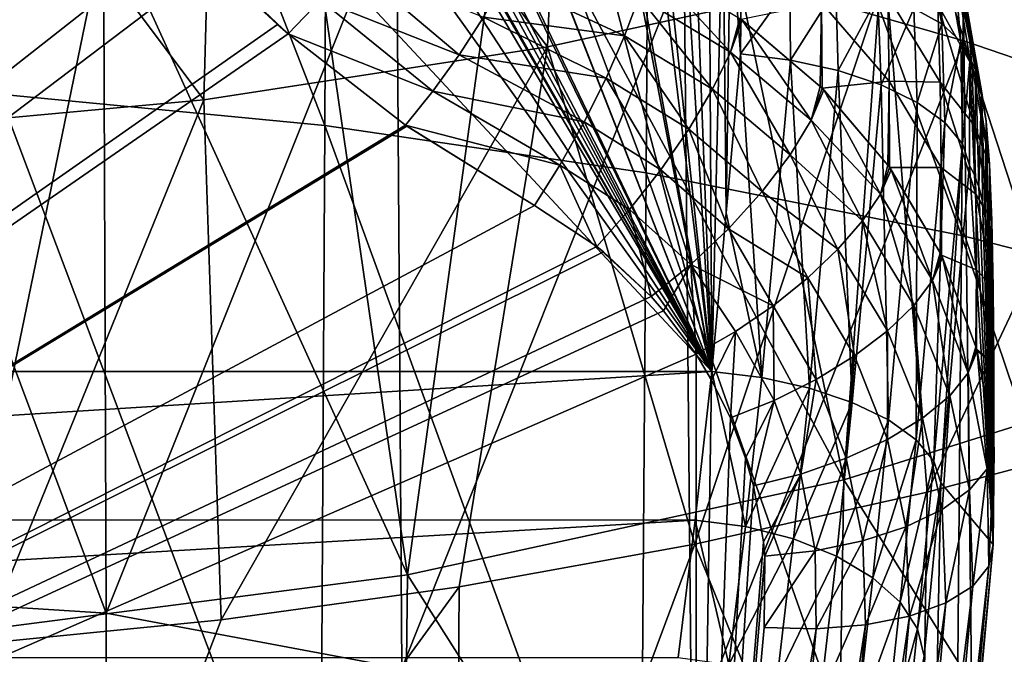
# Model space of a CAD drawing. Header units: metres. Extents: x -81 to 81, y -160 to 24.
# Tile 137 of 256: x 2.23 to 6.52, y -34.96 to -32.2. Entities that reach past the tile are written whole.
import ezdxf

# ---------------------------------------------------------------- set-up
doc = ezdxf.new("R2010")
doc.units = ezdxf.units.M
doc.layers.add('solid_501850_SW0001', color=7, linetype='CONTINUOUS')

msp = doc.modelspace()

# ---------------------------------------------------------------- linework, layer by layer
at = {"layer": 'solid_501850_SW0001'}
for points in [[(2.137861, -28.474264, 30.075371), (1.858629, -28.53656, 30.10442), (5.244819, -33.726467, 32.524509)], [(2.454134, -28.870983, 30.260365), (2.137861, -28.474264, 30.075371), (5.244819, -33.726467, 32.524509)], [(1.858629, -28.53656, 30.10442), (1.566885, -28.589973, 30.129326), (5.244819, -33.726467, 32.524509)], [(1.566885, -28.589973, 30.129326), (0.558042, -28.699654, 30.180471), (5.244819, -33.726467, 32.524509)], [(0.558042, -28.699654, 30.180471), (0.05, -33.726616, 32.524582), (5.244819, -33.726467, 32.524509)], [(2.51394, -28.942329, 30.293633), (2.454134, -28.870983, 30.260365), (5.244819, -33.726467, 32.524509)], [(2.755067, -29.216679, 30.421564), (2.51394, -28.942329, 30.293633), (5.244819, -33.726467, 32.524509)], [(2.154476, -29.035421, 139.796188), (2.144228, -32.519749, 142.718658), (3.561255, -32.656994, 142.577469)], [(3.577748, -29.180376, 139.655487), (2.154476, -29.035421, 139.796188), (3.561255, -32.656994, 142.577469)], [(6.291251, -29.01376, 133.289078), (6.341014, -32.287891, 136.221893), (5.125202, -31.938107, 136.505127)], [(7.512229, -32.688515, 135.86412), (6.341014, -32.287891, 136.221893), (6.291251, -29.01376, 133.289078)], [(7.44976, -29.426714, 132.93808), (7.512229, -32.688515, 135.86412), (6.291251, -29.01376, 133.289078)], [(3.577748, -29.180376, 139.655487), (3.561255, -32.656994, 142.577469), (4.959597, -32.862186, 142.36792)], [(4.981454, -29.396929, 139.446442), (3.577748, -29.180376, 139.655487), (4.959597, -32.862186, 142.36792)], [(2.923975, -29.39637, 30.505356), (2.755067, -29.216679, 30.421564), (5.244819, -33.726467, 32.524509)], [(3.044709, -29.518095, 30.562117), (2.923975, -29.39637, 30.505356), (5.244819, -33.726467, 32.524509)], [(4.981454, -29.396929, 139.446442), (4.959597, -32.862186, 142.36792), (6.331801, -33.134811, 142.091614)], [(6.357794, -29.684414, 139.170502), (4.981454, -29.396929, 139.446442), (6.331801, -33.134811, 142.091614)], [(3.326314, -29.782177, 30.685261), (3.044709, -29.518095, 30.562117), (5.244819, -33.726467, 32.524509)], [(6.357794, -29.684414, 139.170502), (6.331801, -33.134811, 142.091614), (7.670777, -33.473488, 141.750778)], [(7.699361, -30.041225, 138.829834), (6.357794, -29.684414, 139.170502), (7.670777, -33.473488, 141.750778)], [(3.374618, -29.824642, 30.705061), (3.326314, -29.782177, 30.685261), (5.244819, -33.726467, 32.524509)], [(3.870876, -30.217627, 30.888313), (3.374618, -29.824642, 30.705061), (5.244819, -33.726467, 32.524509)], [(4.53073, -32.31488, 103.171745), (3.092462, -30.409691, 99.25087), (4.615873, -30.15839, 99.397766)], [(6.001858, -31.993727, 103.38887), (4.53073, -32.31488, 103.171745), (4.615873, -30.15839, 99.397766)], [(3.875113, -30.22065, 30.889723), (3.870876, -30.217627, 30.888313), (5.244819, -33.726467, 32.524509)], [(4.416606, -30.564566, 31.050095), (3.875113, -30.22065, 30.889723), (5.244819, -33.726467, 32.524509)], [(3.034472, -32.545551, 103.015816), (1.550805, -30.561384, 99.162209), (3.092462, -30.409691, 99.25087)], [(4.53073, -32.31488, 103.171745), (3.034472, -32.545551, 103.015816), (3.092462, -30.409691, 99.25087)], [(3.034472, -32.545551, 103.015816), (1.52144, -32.6847, 102.921776), (1.550805, -30.561384, 99.162209)], [(4.677899, -30.740042, 31.13192), (4.416606, -30.564566, 31.050095), (5.244819, -33.726467, 32.524509)], [(4.704321, -30.761471, 31.141912), (4.677899, -30.740042, 31.13192), (5.244819, -33.726467, 32.524509)], [(4.904491, -30.95285, 31.231153), (4.704321, -30.761471, 31.141912), (5.244819, -33.726467, 32.524509)], [(7.635493, -33.629345, 114.047676), (6.8696, -30.801308, 109.481796), (6.047752, -31.057594, 109.263672)], [(2.140251, -30.886223, 24.910831), (2.464154, -31.291946, 25.100023), (-5.075514, -38.119923, 28.283962)], [(4.953996, -31.009945, 31.257776), (4.904491, -30.95285, 31.231153), (5.244819, -33.726467, 32.524509)], [(5.090715, -31.196793, 31.344906), (4.953996, -31.009945, 31.257776), (5.244819, -33.726467, 32.524509)], [(5.818669, -34.197609, 113.565865), (6.047752, -31.057594, 109.263672), (5.207901, -31.281267, 109.072899)], [(5.818669, -34.197609, 113.565865), (7.635493, -33.629345, 114.047676), (6.047752, -31.057594, 109.263672)], [(5.153126, -31.301977, 31.393953), (5.090715, -31.196793, 31.344906), (5.244819, -33.726467, 32.524509)], [(2.464154, -31.291946, 25.100023), (2.522697, -31.361607, 25.132507), (-5.075514, -38.119923, 28.283962)], [(2.610794, -34.777508, 139.67038), (1.309017, -34.694839, 139.796936), (1.302043, -31.27877, 136.927979)], [(2.596454, -31.359987, 136.797592), (2.610794, -34.777508, 139.67038), (1.302043, -31.27877, 136.927979)], [(5.818669, -34.197609, 113.565865), (5.207901, -31.281267, 109.072899), (4.353314, -31.471203, 108.910461)], [(5.232246, -31.464752, 31.469856), (5.153126, -31.301977, 31.393953), (5.244819, -33.726467, 32.524509)], [(2.522697, -31.361607, 25.132507), (2.772061, -31.64414, 25.264254), (-5.075514, -38.119923, 28.283962)], [(3.873901, -31.621096, 136.691772), (2.610794, -34.777508, 139.67038), (2.596454, -31.359987, 136.797592)], [(3.921664, -34.610294, 113.214546), (4.353314, -31.471203, 108.910461), (3.487683, -31.62649, 108.777168)], [(3.921664, -34.610294, 113.214546), (5.818669, -34.197609, 113.565865), (4.353314, -31.471203, 108.910461)], [(5.293255, -31.629639, 31.546745), (5.232246, -31.464752, 31.469856), (5.244819, -33.726467, 32.524509)], [(7.439755, -31.583912, 103.666039), (6.182468, -34.250954, 107.087646), (6.001858, -31.993727, 103.38887)], [(7.439755, -31.583912, 103.666039), (7.175259, -33.985489, 107.295036), (6.182468, -34.250954, 107.087646)], [(2.772061, -31.64414, 25.264254), (2.941642, -31.823471, 25.347878), (-5.075514, -38.119923, 28.283962)], [(3.873901, -31.621096, 136.691772), (3.896041, -35.018745, 139.546051), (2.610794, -34.777508, 139.67038)], [(3.921664, -34.610294, 113.214546), (3.487683, -31.62649, 108.777168), (2.615215, -31.74675, 108.673386)], [(5.125202, -31.938107, 136.505127), (3.896041, -35.018745, 139.546051), (3.873901, -31.621096, 136.691772)], [(5.307453, -33.035995, 32.202541), (5.293255, -31.629639, 31.546745), (5.244819, -33.726467, 32.524509)], [(5.307453, -33.035995, 32.202541), (5.326979, -31.750973, 31.603323), (5.293255, -31.629639, 31.546745)], [(1.971137, -34.862595, 112.999283), (2.615215, -31.74675, 108.673386), (1.740267, -31.831953, 108.599213)], [(1.971137, -34.862595, 112.999283), (3.921664, -34.610294, 113.214546), (2.615215, -31.74675, 108.673386)], [(5.307453, -33.035995, 32.202541), (5.370087, -32.345516, 31.880564), (5.326979, -31.750973, 31.603323)], [(5.370087, -32.345516, 31.880564), (5.372964, -32.047623, 31.741653), (5.326979, -31.750973, 31.603323)], [(2.941642, -31.823471, 25.347878), (3.068246, -31.950157, 25.406952), (-5.075514, -38.119923, 28.283962)], [(2.941642, -31.823471, 25.347878), (3.402601, -32.257851, 25.550432), (3.068246, -31.950157, 25.406952)], [(3.542609, -32.1105, 25.505625), (3.402601, -32.257851, 25.550432), (2.941642, -31.823471, 25.347878)], [(6.123603, -32.147724, 31.412004), (6.245568, -32.213997, 31.251173), (6.164659, -31.790956, 31.086752)], [(6.245568, -32.213997, 31.251173), (6.249851, -31.852812, 30.910139), (6.164659, -31.790956, 31.086752)], [(6.375607, -32.396122, 28.777138), (6.228118, -32.130791, 28.300991), (6.211463, -31.853386, 28.847607)], [(6.359169, -32.193844, 29.245132), (6.375607, -32.396122, 28.777138), (6.211463, -31.853386, 28.847607)], [(6.245568, -32.213997, 31.251173), (6.32815, -32.291836, 31.071575), (6.249851, -31.852812, 30.910139)], [(6.32815, -32.291836, 31.071575), (6.295992, -31.928114, 30.724594), (6.249851, -31.852812, 30.910139)], [(6.393314, -32.418102, 30.3748), (6.313583, -31.955313, 30.220549), (6.287057, -31.892492, 30.712021)], [(6.393314, -32.418102, 30.3748), (6.287057, -31.892492, 30.712021), (6.289894, -31.903587, 30.715939)], [(6.295992, -31.928114, 30.724594), (6.393314, -32.418102, 30.3748), (6.289894, -31.903587, 30.715939)], [(3.068246, -31.950157, 25.406952), (3.356216, -32.217525, 25.531628), (-5.075514, -38.119923, 28.283962)], [(3.068246, -31.950157, 25.406952), (3.402601, -32.257851, 25.550432), (3.356216, -32.217525, 25.531628)], [(5.125202, -31.938107, 136.505127), (5.156051, -35.316818, 139.343292), (3.896041, -35.018745, 139.546051)], [(5.326835, -32.338226, 26.193188), (4.928476, -32.09687, 26.058605), (4.970046, -31.949852, 26.210676)], [(5.326835, -32.338226, 26.193188), (4.970046, -31.949852, 26.210676), (5.366817, -32.190762, 26.350838)], [(6.341014, -32.287891, 136.221893), (5.156051, -35.316818, 139.343292), (5.125202, -31.938107, 136.505127)], [(6.295992, -31.928114, 30.724594), (6.366075, -32.358482, 30.87471), (6.393314, -32.418102, 30.3748)], [(6.32815, -32.291836, 31.071575), (6.366075, -32.358482, 30.87471), (6.295992, -31.928114, 30.724594)], [(4.145806, -32.348682, 25.676836), (3.542609, -32.1105, 25.505625), (3.678584, -31.954336, 25.502989)], [(4.145806, -32.348682, 25.676836), (3.678584, -31.954336, 25.502989), (4.251685, -32.185745, 25.70286)], [(6.001858, -31.993727, 103.38887), (5.170992, -34.477215, 106.910881), (4.53073, -32.31488, 103.171745)], [(6.001858, -31.993727, 103.38887), (6.182468, -34.250954, 107.087646), (5.170992, -34.477215, 106.910881)], [(6.417656, -32.505764, 29.893663), (6.338058, -32.050205, 29.730034), (6.313583, -31.955313, 30.220549)], [(6.393314, -32.418102, 30.3748), (6.417656, -32.505764, 29.893663), (6.313583, -31.955313, 30.220549)], [(4.251685, -32.185745, 25.70286), (4.344482, -32.024605, 25.76498), (4.86577, -32.266453, 25.941227)], [(4.344482, -32.024605, 25.76498), (4.928476, -32.09687, 26.058605), (4.86577, -32.266453, 25.941227)], [(5.583781, -32.044834, 31.715454), (5.372964, -32.047623, 31.741653), (5.370087, -32.345516, 31.880564)], [(5.583781, -32.044834, 31.715454), (5.370087, -32.345516, 31.880564), (5.587719, -32.371933, 31.866253)], [(5.583781, -32.044834, 31.715454), (5.587719, -32.371933, 31.866253), (5.785069, -32.061192, 31.649504)], [(5.785069, -32.061192, 31.649504), (5.587719, -32.371933, 31.866253), (5.794847, -32.417469, 31.808889)], [(5.785069, -32.061192, 31.649504), (5.794847, -32.417469, 31.808889), (5.967759, -32.096012, 31.546808)], [(6.438004, -32.637867, 29.432652), (6.359169, -32.193844, 29.245132), (6.338058, -32.050205, 29.730034)], [(6.417656, -32.505764, 29.893663), (6.438004, -32.637867, 29.432652), (6.338058, -32.050205, 29.730034)], [(4.030917, -32.507156, 25.68791), (3.402601, -32.257851, 25.550432), (3.542609, -32.1105, 25.505625)], [(4.030917, -32.507156, 25.68791), (3.542609, -32.1105, 25.505625), (4.145806, -32.348682, 25.676836)], [(5.248348, -32.498749, 26.064775), (4.86577, -32.266453, 25.941227), (4.928476, -32.09687, 26.058605)], [(5.248348, -32.498749, 26.064775), (4.928476, -32.09687, 26.058605), (5.326835, -32.338226, 26.193188)], [(5.722572, -32.123371, 26.930592), (5.717031, -32.486195, 26.524008), (5.372079, -32.194546, 26.353046)], [(5.722572, -32.123371, 26.930592), (5.724526, -32.493645, 26.528397), (5.717031, -32.486195, 26.524008)], [(6.011046, -32.09314, 27.584841), (6.016006, -32.464184, 27.133627), (5.722572, -32.123371, 26.930592)], [(6.016006, -32.464184, 27.133627), (5.724526, -32.493645, 26.528397), (5.722572, -32.123371, 26.930592)], [(5.967759, -32.096012, 31.546808), (5.794847, -32.417469, 31.808889), (5.981474, -32.479935, 31.711241)], [(5.967759, -32.096012, 31.546808), (5.981474, -32.479935, 31.711241), (6.123603, -32.147724, 31.412004)], [(6.2379, -32.468334, 27.805334), (6.016006, -32.464184, 27.133627), (6.011046, -32.09314, 27.584841)], [(6.228118, -32.130791, 28.300991), (6.2379, -32.468334, 27.805334), (6.011046, -32.09314, 27.584841)], [(6.123603, -32.147724, 31.412004), (5.981474, -32.479935, 31.711241), (6.138591, -32.556309, 31.57802)], [(6.123603, -32.147724, 31.412004), (6.138591, -32.556309, 31.57802), (6.245568, -32.213997, 31.251173)], [(6.386724, -32.654377, 28.339201), (6.2379, -32.468334, 27.805334), (6.228118, -32.130791, 28.300991)], [(6.375607, -32.396122, 28.777138), (6.386724, -32.654377, 28.339201), (6.228118, -32.130791, 28.300991)], [(4.145806, -32.348682, 25.676836), (4.251685, -32.185745, 25.70286), (4.784831, -32.450714, 25.863991)], [(4.251685, -32.185745, 25.70286), (4.86577, -32.266453, 25.941227), (4.784831, -32.450714, 25.863991)], [(5.326835, -32.338226, 26.193188), (5.366817, -32.190762, 26.350838), (5.372079, -32.194546, 26.353046)], [(5.326835, -32.338226, 26.193188), (5.372079, -32.194546, 26.353046), (5.377071, -32.198151, 26.355152)], [(5.326835, -32.338226, 26.193188), (5.377071, -32.198151, 26.355152), (5.676795, -32.633904, 26.359125)], [(5.717031, -32.486195, 26.524008), (5.377071, -32.198151, 26.355152), (5.372079, -32.194546, 26.353046)], [(5.676795, -32.633904, 26.359125), (5.377071, -32.198151, 26.355152), (5.717031, -32.486195, 26.524008)], [(6.453455, -32.825367, 28.995377), (6.375607, -32.396122, 28.777138), (6.359169, -32.193844, 29.245132)], [(6.438004, -32.637867, 29.432652), (6.453455, -32.825367, 28.995377), (6.359169, -32.193844, 29.245132)], [(3.356216, -32.217525, 25.531628), (3.402601, -32.257851, 25.550432), (-5.075514, -38.119923, 28.283962)], [(6.245568, -32.213997, 31.251173), (6.138591, -32.556309, 31.57802), (6.258615, -32.642906, 31.415659)], [(6.245568, -32.213997, 31.251173), (6.258615, -32.642906, 31.415659), (6.32815, -32.291836, 31.071575)], [(3.402601, -32.257851, 25.550432), (3.911698, -32.655457, 25.735838), (-5.075514, -38.119923, 28.283962)], [(4.030917, -32.507156, 25.68791), (3.911698, -32.655457, 25.735838), (3.402601, -32.257851, 25.550432)], [(5.145483, -32.671936, 25.976227), (4.784831, -32.450714, 25.863991), (4.86577, -32.266453, 25.941227)], [(5.145483, -32.671936, 25.976227), (4.86577, -32.266453, 25.941227), (5.248348, -32.498749, 26.064775)], [(6.341014, -32.287891, 136.221893), (6.381812, -35.652653, 139.050751), (5.156051, -35.316818, 139.343292)], [(6.32815, -32.291836, 31.071575), (6.258615, -32.642906, 31.415659), (6.335753, -32.73555, 31.231991)], [(6.32815, -32.291836, 31.071575), (6.366373, -32.362053, 30.875942), (6.366075, -32.358482, 30.87471)], [(6.32815, -32.291836, 31.071575), (6.367621, -32.377666, 30.88133), (6.366373, -32.362053, 30.875942)], [(6.32815, -32.291836, 31.071575), (6.335753, -32.73555, 31.231991), (6.367621, -32.377666, 30.88133)], [(7.564271, -36.040852, 138.686447), (6.381812, -35.652653, 139.050751), (6.341014, -32.287891, 136.221893)], [(7.512229, -32.688515, 135.86412), (7.564271, -36.040852, 138.686447), (6.341014, -32.287891, 136.221893)], [(4.53073, -32.31488, 103.171745), (3.110636, -34.807278, 106.652962), (3.034472, -32.545551, 103.015816)], [(4.53073, -32.31488, 103.171745), (4.145425, -34.662888, 106.7658), (3.110636, -34.807278, 106.652962)], [(4.53073, -32.31488, 103.171745), (5.170992, -34.477215, 106.910881), (4.145425, -34.662888, 106.7658)], [(5.248348, -32.498749, 26.064775), (5.326835, -32.338226, 26.193188), (5.585716, -32.783833, 26.217176)], [(5.326835, -32.338226, 26.193188), (5.676795, -32.633904, 26.359125), (5.585716, -32.783833, 26.217176)], [(4.030917, -32.507156, 25.68791), (4.145806, -32.348682, 25.676836), (4.68942, -32.641087, 25.830488)], [(4.145806, -32.348682, 25.676836), (4.784831, -32.450714, 25.863991), (4.68942, -32.641087, 25.830488)], [(5.462439, -33.753017, 32.510262), (5.370087, -32.345516, 31.880564), (5.307453, -33.035995, 32.202541)], [(5.587719, -32.371933, 31.866253), (5.370087, -32.345516, 31.880564), (5.462439, -33.753017, 32.510262)], [(5.587719, -32.371933, 31.866253), (5.462439, -33.753017, 32.510262), (5.669566, -33.798553, 32.4529)], [(5.794847, -32.417469, 31.808889), (5.587719, -32.371933, 31.866253), (5.669566, -33.798553, 32.4529)], [(6.335753, -32.73555, 31.231991), (6.366282, -32.829765, 31.035885), (6.367621, -32.377666, 30.88133)], [(6.366075, -32.358482, 30.87471), (6.388281, -32.872353, 30.637693), (6.393314, -32.418102, 30.3748)], [(6.366373, -32.362053, 30.875942), (6.388281, -32.872353, 30.637693), (6.366075, -32.358482, 30.87471)], [(6.367621, -32.377666, 30.88133), (6.366282, -32.829765, 31.035885), (6.388281, -32.872353, 30.637693)], [(6.367621, -32.377666, 30.88133), (6.388281, -32.872353, 30.637693), (6.366373, -32.362053, 30.875942)], [(5.794847, -32.417469, 31.808889), (5.669566, -33.798553, 32.4529), (5.856192, -33.861015, 32.355251)], [(5.981474, -32.479935, 31.711241), (5.794847, -32.417469, 31.808889), (5.856192, -33.861015, 32.355251)], [(6.453455, -32.825367, 28.995377), (6.386724, -32.654377, 28.339201), (6.375607, -32.396122, 28.777138)], [(6.393314, -32.418102, 30.3748), (6.388281, -32.872353, 30.637693), (6.407061, -32.923031, 30.283445)], [(6.393314, -32.418102, 30.3748), (6.407061, -32.923031, 30.283445), (6.417656, -32.505764, 29.893663)], [(5.023218, -32.849411, 25.931833), (4.68942, -32.641087, 25.830488), (4.784831, -32.450714, 25.863991)], [(5.023218, -32.849411, 25.931833), (4.784831, -32.450714, 25.863991), (5.145483, -32.671936, 25.976227)], [(6.016006, -32.464184, 27.133627), (6.010552, -32.828842, 26.726683), (5.724526, -32.493645, 26.528397)], [(6.016006, -32.464184, 27.133627), (6.017631, -32.838703, 26.732546), (6.010552, -32.828842, 26.726683)], [(6.242325, -32.838779, 27.363361), (6.017631, -32.838703, 26.732546), (6.016006, -32.464184, 27.133627)], [(6.2379, -32.468334, 27.805334), (6.242325, -32.838779, 27.363361), (6.016006, -32.464184, 27.133627)], [(4.030917, -32.507156, 25.68791), (4.583971, -32.828728, 25.842272), (3.911698, -32.655457, 25.735838)], [(4.030917, -32.507156, 25.68791), (4.68942, -32.641087, 25.830488), (4.583971, -32.828728, 25.842272)], [(5.145483, -32.671936, 25.976227), (5.248348, -32.498749, 26.064775), (5.46388, -32.943691, 26.114582)], [(5.248348, -32.498749, 26.064775), (5.585716, -32.783833, 26.217176), (5.46388, -32.943691, 26.114582)], [(5.676795, -32.633904, 26.359125), (5.717031, -32.486195, 26.524008), (5.724526, -32.493645, 26.528397)], [(5.676795, -32.633904, 26.359125), (5.724526, -32.493645, 26.528397), (5.732379, -32.501514, 26.53303)], [(5.676795, -32.633904, 26.359125), (5.732379, -32.501514, 26.53303), (5.978768, -32.955002, 26.576578)], [(6.010552, -32.828842, 26.726683), (5.732379, -32.501514, 26.53303), (5.724526, -32.493645, 26.528397)], [(5.978768, -32.955002, 26.576578), (5.732379, -32.501514, 26.53303), (6.010552, -32.828842, 26.726683)], [(5.981474, -32.479935, 31.711241), (5.856192, -33.861015, 32.355251), (6.013309, -33.937389, 32.222031)], [(6.138591, -32.556309, 31.57802), (5.981474, -32.479935, 31.711241), (6.013309, -33.937389, 32.222031)], [(6.393006, -32.955536, 27.936489), (6.242325, -32.838779, 27.363361), (6.2379, -32.468334, 27.805334)], [(6.386724, -32.654377, 28.339201), (6.393006, -32.955536, 27.936489), (6.2379, -32.468334, 27.805334)], [(6.417656, -32.505764, 29.893663), (6.407061, -32.923031, 30.283445), (6.42251, -32.985474, 29.971268)], [(6.417656, -32.505764, 29.893663), (6.42251, -32.985474, 29.971268), (6.434664, -33.059448, 29.700832)], [(6.417656, -32.505764, 29.893663), (6.434664, -33.059448, 29.700832), (6.438004, -32.637867, 29.432652)], [(3.034472, -32.545551, 103.015816), (2.071549, -34.91011, 106.572594), (1.52144, -32.6847, 102.921776)], [(3.034472, -32.545551, 103.015816), (3.110636, -34.807278, 106.652962), (2.071549, -34.91011, 106.572594)], [(2.144228, -32.519749, 142.718658), (2.132143, -36.093933, 145.530609), (3.5417, -36.223492, 145.389252)], [(3.561255, -32.656994, 142.577469), (2.144228, -32.519749, 142.718658), (3.5417, -36.223492, 145.389252)], [(6.138591, -32.556309, 31.57802), (6.013309, -33.937389, 32.222031), (6.133334, -34.023987, 32.059669)], [(6.258615, -32.642906, 31.415659), (6.138591, -32.556309, 31.57802), (6.133334, -34.023987, 32.059669)], [(5.585716, -32.783833, 26.217176), (5.676795, -32.633904, 26.359125), (5.900589, -33.071789, 26.435316)], [(5.676795, -32.633904, 26.359125), (5.978768, -32.955002, 26.576578), (5.900589, -33.071789, 26.435316)], [(6.438004, -32.637867, 29.432652), (6.434664, -33.059448, 29.700832), (6.444077, -33.144173, 29.463951)], [(6.438004, -32.637867, 29.432652), (6.444077, -33.144173, 29.463951), (6.451553, -33.242741, 29.244545)], [(6.438004, -32.637867, 29.432652), (6.451553, -33.242741, 29.244545), (6.453455, -32.825367, 28.995377)], [(3.911698, -32.655457, 25.735838), (3.918019, -32.659885, 25.737906), (-5.075514, -38.119923, 28.283962)], [(3.918019, -32.659885, 25.737906), (4.473384, -33.004913, 25.898794), (-5.075514, -38.119923, 28.283962)], [(3.561255, -32.656994, 142.577469), (3.5417, -36.223492, 145.389252), (4.933446, -36.417381, 145.179657)], [(4.959597, -32.862186, 142.36792), (3.561255, -32.656994, 142.577469), (4.933446, -36.417381, 145.179657)], [(3.911698, -32.655457, 25.735838), (4.473384, -33.004913, 25.898794), (3.918019, -32.659885, 25.737906)], [(4.583971, -32.828728, 25.842272), (4.473384, -33.004913, 25.898794), (3.911698, -32.655457, 25.735838)], [(4.887474, -33.022575, 25.933741), (4.583971, -32.828728, 25.842272), (4.68942, -32.641087, 25.830488)], [(4.887474, -33.022575, 25.933741), (4.68942, -32.641087, 25.830488), (5.023218, -32.849411, 25.931833)], [(5.023218, -32.849411, 25.931833), (5.145483, -32.671936, 25.976227), (5.317492, -33.105335, 26.056568)], [(5.145483, -32.671936, 25.976227), (5.46388, -32.943691, 26.114582), (5.317492, -33.105335, 26.056568)], [(6.258615, -32.642906, 31.415659), (6.133334, -34.023987, 32.059669), (6.210473, -34.116631, 31.876001)], [(6.335753, -32.73555, 31.231991), (6.258615, -32.642906, 31.415659), (6.210473, -34.116631, 31.876001)], [(6.46372, -33.069515, 28.585312), (6.393006, -32.955536, 27.936489), (6.386724, -32.654377, 28.339201)], [(6.453455, -32.825367, 28.995377), (6.46372, -33.069515, 28.585312), (6.386724, -32.654377, 28.339201)], [(6.335753, -32.73555, 31.231991), (6.210473, -34.116631, 31.876001), (6.241002, -34.210846, 31.679893)], [(6.335753, -32.73555, 31.231991), (6.241002, -34.210846, 31.679893), (6.366282, -32.829765, 31.035885)], [(5.46388, -32.943691, 26.114582), (5.585716, -32.783833, 26.217176), (5.793675, -33.194851, 26.320726)], [(5.585716, -32.783833, 26.217176), (5.900589, -33.071789, 26.435316), (5.793675, -33.194851, 26.320726)], [(4.583971, -32.828728, 25.842272), (4.74445, -33.182755, 25.981722), (4.473384, -33.004913, 25.898794)], [(4.887474, -33.022575, 25.933741), (4.74445, -33.182755, 25.981722), (4.583971, -32.828728, 25.842272)], [(4.887474, -33.022575, 25.933741), (5.023218, -32.849411, 25.931833), (5.154006, -33.260532, 26.046085)], [(5.023218, -32.849411, 25.931833), (5.317492, -33.105335, 26.056568), (5.154006, -33.260532, 26.046085)], [(5.978768, -32.955002, 26.576578), (6.010552, -32.828842, 26.726683), (6.017631, -32.838703, 26.732546)], [(5.978768, -32.955002, 26.576578), (6.017631, -32.838703, 26.732546), (6.025012, -32.849087, 26.738722)], [(5.978768, -32.955002, 26.576578), (6.025012, -32.849087, 26.738722), (6.204803, -33.331013, 26.792603)], [(6.238627, -33.209946, 26.954288), (6.025012, -32.849087, 26.738722), (6.017631, -32.838703, 26.732546)], [(6.242325, -32.838779, 27.363361), (6.238627, -33.209946, 26.954288), (6.017631, -32.838703, 26.732546)], [(6.204803, -33.331013, 26.792603), (6.025012, -32.849087, 26.738722), (6.238627, -33.209946, 26.954288)], [(6.242325, -32.838779, 27.363361), (6.243633, -33.220318, 26.960512), (6.238627, -33.209946, 26.954288)], [(6.469301, -34.478283, 27.722105), (6.366282, -32.829765, 31.035885), (6.241002, -34.210846, 31.679893)], [(6.395772, -33.284374, 27.562943), (6.243633, -33.220318, 26.960512), (6.242325, -32.838779, 27.363361)], [(6.393006, -32.955536, 27.936489), (6.395772, -33.284374, 27.562943), (6.242325, -32.838779, 27.363361)], [(6.469301, -34.478283, 27.722105), (6.388281, -32.872353, 30.637693), (6.366282, -32.829765, 31.035885)], [(6.453455, -32.825367, 28.995377), (6.451553, -33.242741, 29.244545), (6.457574, -33.360672, 29.029284)], [(6.453455, -32.825367, 28.995377), (6.457574, -33.360672, 29.029284), (6.46372, -33.069515, 28.585312)], [(4.959597, -32.862186, 142.36792), (4.933446, -36.417381, 145.179657), (6.30028, -36.67524, 144.903503)], [(6.331801, -33.134811, 142.091614), (4.959597, -32.862186, 142.36792), (6.30028, -36.67524, 144.903503)], [(6.469301, -34.478283, 27.722105), (6.407061, -32.923031, 30.283445), (6.388281, -32.872353, 30.637693)], [(6.469301, -34.478283, 27.722105), (6.42251, -32.985474, 29.971268), (6.407061, -32.923031, 30.283445)], [(5.317492, -33.105335, 26.056568), (5.46388, -32.943691, 26.114582), (5.662271, -33.319302, 26.23736)], [(5.46388, -32.943691, 26.114582), (5.793675, -33.194851, 26.320726), (5.662271, -33.319302, 26.23736)], [(5.900589, -33.071789, 26.435316), (5.978768, -32.955002, 26.576578), (6.123785, -33.438763, 26.637129)], [(5.978768, -32.955002, 26.576578), (6.204803, -33.331013, 26.792603), (6.123785, -33.438763, 26.637129)], [(6.469401, -33.362892, 28.200092), (6.395772, -33.284374, 27.562943), (6.393006, -32.955536, 27.936489)], [(6.46372, -33.069515, 28.585312), (6.469401, -33.362892, 28.200092), (6.393006, -32.955536, 27.936489)], [(4.473384, -33.004913, 25.898794), (4.74445, -33.182755, 25.981722), (-5.075514, -38.119923, 28.283962)], [(4.887474, -33.022575, 25.933741), (4.981306, -33.400909, 26.08345), (4.74445, -33.182755, 25.981722)], [(4.887474, -33.022575, 25.933741), (5.154006, -33.260532, 26.046085), (4.981306, -33.400909, 26.08345)], [(6.469301, -34.478283, 27.722105), (6.434664, -33.059448, 29.700832), (6.42251, -32.985474, 29.971268)], [(5.462439, -33.753017, 32.510262), (5.307453, -33.035995, 32.202541), (5.244819, -33.726467, 32.524509)], [(6.469301, -34.478283, 27.722105), (6.444077, -33.144173, 29.463951), (6.434664, -33.059448, 29.700832)], [(5.154006, -33.260532, 26.046085), (5.317492, -33.105335, 26.056568), (5.511593, -33.440205, 26.188524)], [(5.317492, -33.105335, 26.056568), (5.662271, -33.319302, 26.23736), (5.511593, -33.440205, 26.188524)], [(5.793675, -33.194851, 26.320726), (5.900589, -33.071789, 26.435316), (6.008981, -33.549389, 26.507021)], [(5.900589, -33.071789, 26.435316), (6.123785, -33.438763, 26.637129), (6.008981, -33.549389, 26.507021)], [(6.46372, -33.069515, 28.585312), (6.457574, -33.360672, 29.029284), (6.46237, -33.506859, 28.805559)], [(6.46372, -33.069515, 28.585312), (6.46237, -33.506859, 28.805559), (6.465902, -33.690262, 28.565067)], [(6.46372, -33.069515, 28.585312), (6.465902, -33.690262, 28.565067), (6.469401, -33.362892, 28.200092)], [(6.331801, -33.134811, 142.091614), (6.30028, -36.67524, 144.903503), (7.635426, -36.995918, 144.563095)], [(7.670777, -33.473488, 141.750778), (6.331801, -33.134811, 142.091614), (7.635426, -36.995918, 144.563095)], [(6.469301, -34.478283, 27.722105), (6.451553, -33.242741, 29.244545), (6.444077, -33.144173, 29.463951)], [(4.74445, -33.182755, 25.981722), (4.773824, -33.206112, 25.992613), (-5.075514, -38.119923, 28.283962)], [(4.74445, -33.182755, 25.981722), (4.981306, -33.400909, 26.08345), (4.773824, -33.206112, 25.992613)], [(5.662271, -33.319302, 26.23736), (5.793675, -33.194851, 26.320726), (5.865252, -33.658199, 26.407789)], [(5.793675, -33.194851, 26.320726), (6.008981, -33.549389, 26.507021), (5.865252, -33.658199, 26.407789)], [(4.773824, -33.206112, 25.992613), (4.981306, -33.400909, 26.08345), (-5.075514, -38.119923, 28.283962)], [(6.204803, -33.331013, 26.792603), (6.238627, -33.209946, 26.954288), (6.243633, -33.220318, 26.960512)], [(6.204803, -33.331013, 26.792603), (6.243633, -33.220318, 26.960512), (6.248566, -33.230656, 26.966717)], [(6.204803, -33.331013, 26.792603), (6.248566, -33.230656, 26.966717), (6.36061, -33.73225, 27.024881)], [(6.394064, -33.619392, 27.200851), (6.248566, -33.230656, 26.966717), (6.243633, -33.220318, 26.960512)], [(6.395772, -33.284374, 27.562943), (6.394064, -33.619392, 27.200851), (6.243633, -33.220318, 26.960512)], [(6.36061, -33.73225, 27.024881), (6.248566, -33.230656, 26.966717), (6.394064, -33.619392, 27.200851)], [(5.154006, -33.260532, 26.046085), (5.03513, -33.461948, 26.111912), (4.981306, -33.400909, 26.08345)], [(5.154006, -33.260532, 26.046085), (5.176413, -33.651791, 26.200438), (5.03513, -33.461948, 26.111912)], [(5.154006, -33.260532, 26.046085), (5.347625, -33.552753, 26.176161), (5.176413, -33.651791, 26.200438)], [(5.154006, -33.260532, 26.046085), (5.511593, -33.440205, 26.188524), (5.347625, -33.552753, 26.176161)], [(6.469301, -34.478283, 27.722105), (6.457574, -33.360672, 29.029284), (6.451553, -33.242741, 29.244545)], [(5.511593, -33.440205, 26.188524), (5.662271, -33.319302, 26.23736), (5.698683, -33.760593, 26.343632)], [(5.662271, -33.319302, 26.23736), (5.865252, -33.658199, 26.407789), (5.698683, -33.760593, 26.343632)], [(6.395772, -33.284374, 27.562943), (6.396552, -33.628368, 27.206278), (6.394064, -33.619392, 27.200851)], [(6.471774, -33.694397, 27.830236), (6.396552, -33.628368, 27.206278), (6.395772, -33.284374, 27.562943)], [(6.469401, -33.362892, 28.200092), (6.471774, -33.694397, 27.830236), (6.395772, -33.284374, 27.562943)], [(6.123785, -33.438763, 26.637129), (6.204803, -33.331013, 26.792603), (6.280189, -33.831612, 26.85461)], [(6.204803, -33.331013, 26.792603), (6.36061, -33.73225, 27.024881), (6.280189, -33.831612, 26.85461)], [(6.469301, -34.478283, 27.722105), (6.46237, -33.506859, 28.805559), (6.457574, -33.360672, 29.029284)], [(6.469401, -33.362892, 28.200092), (6.465902, -33.690262, 28.565067), (6.46807, -33.913853, 28.306444)], [(6.469401, -33.362892, 28.200092), (6.46807, -33.913853, 28.306444), (6.471774, -33.694397, 27.830236)], [(4.981306, -33.400909, 26.08345), (5.03513, -33.461948, 26.111912), (-5.075514, -38.119923, 28.283962)], [(5.347625, -33.552753, 26.176161), (5.511593, -33.440205, 26.188524), (5.51633, -33.852234, 26.317268)], [(5.511593, -33.440205, 26.188524), (5.698683, -33.760593, 26.343632), (5.51633, -33.852234, 26.317268)], [(6.008981, -33.549389, 26.507021), (6.123785, -33.438763, 26.637129), (6.161044, -33.929615, 26.707872)], [(6.123785, -33.438763, 26.637129), (6.280189, -33.831612, 26.85461), (6.161044, -33.929615, 26.707872)], [(5.03513, -33.461948, 26.111912), (5.176413, -33.651791, 26.200438), (-5.075514, -38.119923, 28.283962)], [(6.469301, -34.478283, 27.722105), (6.465902, -33.690262, 28.565067), (6.46237, -33.506859, 28.805559)], [(5.347625, -33.552753, 26.176161), (5.244129, -33.763947, 26.252737), (5.176413, -33.651791, 26.200438)], [(5.347625, -33.552753, 26.176161), (5.325571, -33.928452, 26.329447), (5.244129, -33.763947, 26.252737)], [(5.347625, -33.552753, 26.176161), (5.51633, -33.852234, 26.317268), (5.325571, -33.928452, 26.329447)], [(5.865252, -33.658199, 26.407789), (6.008981, -33.549389, 26.507021), (6.008577, -34.02182, 26.591318)], [(6.008981, -33.549389, 26.507021), (6.161044, -33.929615, 26.707872), (6.008577, -34.02182, 26.591318)], [(6.36061, -33.73225, 27.024881), (6.394064, -33.619392, 27.200851), (6.396552, -33.628368, 27.206278)], [(5.176413, -33.651791, 26.200438), (5.175514, -38.119923, 28.283962), (-5.075514, -38.119923, 28.283962)], [(5.176413, -33.651791, 26.200438), (5.244129, -33.763947, 26.252737), (5.175514, -38.119923, 28.283962)], [(5.698683, -33.760593, 26.343632), (5.865252, -33.658199, 26.407789), (5.8297, -34.104038, 26.510229)], [(7.564993, -36.97879, 118.185997), (7.635493, -33.629345, 114.047676), (5.818669, -34.197609, 113.565865)], [(5.865252, -33.658199, 26.407789), (6.008577, -34.02182, 26.591318), (5.8297, -34.104038, 26.510229)], [(6.36061, -33.73225, 27.024881), (6.396552, -33.628368, 27.206278), (6.398641, -33.636013, 27.210903)], [(6.36061, -33.73225, 27.024881), (6.398641, -33.636013, 27.210903), (6.44303, -34.149464, 27.267878)], [(6.471774, -33.694397, 27.830236), (6.398641, -33.636013, 27.210903), (6.396552, -33.628368, 27.206278)], [(6.471774, -33.694397, 27.830236), (6.471817, -34.04599, 27.459349), (6.398641, -33.636013, 27.210903)], [(6.44303, -34.149464, 27.267878), (6.398641, -33.636013, 27.210903), (6.471817, -34.04599, 27.459349)], [(6.469301, -34.478283, 27.722105), (6.46807, -33.913853, 28.306444), (6.465902, -33.690262, 28.565067)], [(6.471774, -33.694397, 27.830236), (6.46807, -33.913853, 28.306444), (6.469042, -34.176941, 28.027636)], [(6.471774, -33.694397, 27.830236), (6.469042, -34.176941, 28.027636), (6.472352, -34.052177, 27.463108)], [(6.471774, -33.694397, 27.830236), (6.472352, -34.052177, 27.463108), (6.471817, -34.04599, 27.459349)], [(5.244819, -33.726467, 32.524509), (0.05, -33.726616, 32.524582), (-5.072945, -34.37183, 32.875019)], [(5.172872, -34.372456, 32.875412), (5.244819, -33.726467, 32.524509), (-5.072945, -34.37183, 32.875019)], [(5.391871, -34.401253, 32.864578), (5.244819, -33.726467, 32.524509), (5.172872, -34.372456, 32.875412)], [(5.462439, -33.753017, 32.510262), (5.244819, -33.726467, 32.524509), (5.391871, -34.401253, 32.864578)], [(5.669566, -33.798553, 32.4529), (5.462439, -33.753017, 32.510262), (5.391871, -34.401253, 32.864578)], [(6.280189, -33.831612, 26.85461), (6.36061, -33.73225, 27.024881), (6.366418, -34.241608, 27.08283)], [(6.36061, -33.73225, 27.024881), (6.44303, -34.149464, 27.267878), (6.366418, -34.241608, 27.08283)], [(5.244129, -33.763947, 26.252737), (5.325571, -33.928452, 26.329447), (5.175514, -38.119923, 28.283962)], [(5.51633, -33.852234, 26.317268), (5.698683, -33.760593, 26.343632), (5.632522, -34.17255, 26.468283)], [(5.698683, -33.760593, 26.343632), (5.8297, -34.104038, 26.510229), (5.632522, -34.17255, 26.468283)], [(5.669566, -33.798553, 32.4529), (5.391871, -34.401253, 32.864578), (5.60016, -34.454575, 32.812809)], [(5.856192, -33.861015, 32.355251), (5.669566, -33.798553, 32.4529), (5.60016, -34.454575, 32.812809)], [(6.161044, -33.929615, 26.707872), (6.280189, -33.831612, 26.85461), (6.246497, -34.327236, 26.918856)], [(6.280189, -33.831612, 26.85461), (6.366418, -34.241608, 27.08283), (6.246497, -34.327236, 26.918856)], [(5.51633, -33.852234, 26.317268), (5.39158, -34.103302, 26.410982), (5.325571, -33.928452, 26.329447)], [(5.51633, -33.852234, 26.317268), (5.425891, -34.223904, 26.467218), (5.39158, -34.103302, 26.410982)], [(5.51633, -33.852234, 26.317268), (5.632522, -34.17255, 26.468283), (5.425891, -34.223904, 26.467218)], [(5.856192, -33.861015, 32.355251), (5.60016, -34.454575, 32.812809), (5.787552, -34.529812, 32.722637)], [(6.013309, -33.937389, 32.222031), (5.856192, -33.861015, 32.355251), (5.787552, -34.529812, 32.722637)], [(6.469301, -34.478283, 27.722105), (6.469042, -34.176941, 28.027636), (6.46807, -33.913853, 28.306444)], [(5.325571, -33.928452, 26.329447), (5.39158, -34.103302, 26.410982), (5.175514, -38.119923, 28.283962)], [(6.013309, -33.937389, 32.222031), (5.787552, -34.529812, 32.722637), (5.944881, -34.623291, 32.598473)], [(6.133334, -34.023987, 32.059669), (6.013309, -33.937389, 32.222031), (5.944881, -34.623291, 32.598473)], [(6.008577, -34.02182, 26.591318), (6.161044, -33.929615, 26.707872), (6.089093, -34.402187, 26.783918)], [(6.161044, -33.929615, 26.707872), (6.246497, -34.327236, 26.918856), (6.089093, -34.402187, 26.783918)], [(7.175259, -33.985489, 107.295036), (8.095559, -36.341175, 111.263359), (6.142215, -36.881516, 110.835457)], [(6.182468, -34.250954, 107.087646), (7.175259, -33.985489, 107.295036), (6.142215, -36.881516, 110.835457)], [(5.8297, -34.104038, 26.510229), (6.008577, -34.02182, 26.591318), (5.901858, -34.462822, 26.684578)], [(6.008577, -34.02182, 26.591318), (6.089093, -34.402187, 26.783918), (5.901858, -34.462822, 26.684578)], [(6.133334, -34.023987, 32.059669), (5.944881, -34.623291, 32.598473), (6.064453, -34.730434, 32.446384)], [(6.210473, -34.116631, 31.876001), (6.133334, -34.023987, 32.059669), (6.064453, -34.730434, 32.446384)], [(6.44303, -34.149464, 27.267878), (6.471817, -34.04599, 27.459349), (6.472352, -34.052177, 27.463108)], [(6.44303, -34.149464, 27.267878), (6.472352, -34.052177, 27.463108), (6.472613, -34.055275, 27.464991)], [(6.472352, -34.052177, 27.463108), (6.469042, -34.176941, 28.027636), (6.469301, -34.478283, 27.722105)], [(6.472613, -34.055275, 27.464991), (6.472352, -34.052177, 27.463108), (6.469301, -34.478283, 27.722105)], [(6.450106, -34.572933, 27.515392), (6.44303, -34.149464, 27.267878), (6.472613, -34.055275, 27.464991)], [(6.450106, -34.572933, 27.515392), (6.472613, -34.055275, 27.464991), (6.469301, -34.478283, 27.722105)], [(5.39158, -34.103302, 26.410982), (5.425891, -34.223904, 26.467218), (5.175514, -38.119923, 28.283962)], [(5.632522, -34.17255, 26.468283), (5.8297, -34.104038, 26.510229), (5.693891, -34.506191, 26.625664)], [(5.8297, -34.104038, 26.510229), (5.901858, -34.462822, 26.684578), (5.693891, -34.506191, 26.625664)], [(6.210473, -34.116631, 31.876001), (6.064453, -34.730434, 32.446384), (6.14042, -34.846001, 32.273815)], [(6.210473, -34.116631, 31.876001), (6.14042, -34.846001, 32.273815), (6.241002, -34.210846, 31.679893)], [(5.632522, -34.17255, 26.468283), (5.469413, -34.467236, 26.580687), (5.425891, -34.223904, 26.467218)], [(5.632522, -34.17255, 26.468283), (5.475293, -34.530205, 26.610048), (5.469413, -34.467236, 26.580687)], [(5.632522, -34.17255, 26.468283), (5.693891, -34.506191, 26.625664), (5.475293, -34.530205, 26.610048)], [(6.38005, -34.659447, 27.316233), (6.366418, -34.241608, 27.08283), (6.44303, -34.149464, 27.267878)], [(6.450106, -34.572933, 27.515392), (6.38005, -34.659447, 27.316233), (6.44303, -34.149464, 27.267878)], [(5.763477, -37.518299, 117.741158), (5.818669, -34.197609, 113.565865), (3.921664, -34.610294, 113.214546)], [(5.425891, -34.223904, 26.467218), (5.469413, -34.467236, 26.580687), (5.175514, -38.119923, 28.283962)], [(5.763477, -37.518299, 117.741158), (7.564993, -36.97879, 118.185997), (5.818669, -34.197609, 113.565865)], [(6.14042, -34.846001, 32.273815), (6.169066, -34.96434, 32.089199), (6.241002, -34.210846, 31.679893)], [(6.171709, -37.75893, 29.251898), (6.241002, -34.210846, 31.679893), (6.169066, -34.96434, 32.089199)], [(6.171709, -37.75893, 29.251898), (6.469301, -34.478283, 27.722105), (6.241002, -34.210846, 31.679893)], [(5.170992, -34.477215, 106.910881), (6.182468, -34.250954, 107.087646), (6.142215, -36.881516, 110.835457)], [(6.262782, -34.733322, 27.134993), (6.246497, -34.327236, 26.918856), (6.366418, -34.241608, 27.08283)], [(6.38005, -34.659447, 27.316233), (6.262782, -34.733322, 27.134993), (6.366418, -34.241608, 27.08283)], [(6.104405, -34.790714, 26.981108), (6.089093, -34.402187, 26.783918), (6.246497, -34.327236, 26.918856)], [(6.262782, -34.733322, 27.134993), (6.104405, -34.790714, 26.981108), (6.246497, -34.327236, 26.918856)], [(5.172872, -34.372456, 32.875412), (-5.072945, -34.37183, 32.875019), (-4.998899, -34.970364, 33.302418)], [(5.098825, -34.970932, 33.302883), (5.172872, -34.372456, 32.875412), (-4.998899, -34.970364, 33.302418)], [(5.319254, -35.001446, 33.295719), (5.172872, -34.372456, 32.875412), (5.098825, -34.970932, 33.302883)], [(5.319254, -35.001446, 33.295719), (5.391871, -34.401253, 32.864578), (5.172872, -34.372456, 32.875412)], [(5.319254, -35.001446, 33.295719), (5.60016, -34.454575, 32.812809), (5.391871, -34.401253, 32.864578)], [(5.913165, -34.828632, 26.862591), (5.901858, -34.462822, 26.684578), (6.089093, -34.402187, 26.783918)], [(6.104405, -34.790714, 26.981108), (5.913165, -34.828632, 26.862591), (6.089093, -34.402187, 26.783918)], [(5.170992, -34.477215, 106.910881), (6.142215, -36.881516, 110.835457), (4.128549, -37.272636, 110.525169)], [(4.145425, -34.662888, 106.7658), (5.170992, -34.477215, 106.910881), (4.128549, -37.272636, 110.525169)], [(5.469413, -34.467236, 26.580687), (5.475293, -34.530205, 26.610048), (5.175514, -38.119923, 28.283962)], [(5.319254, -35.001446, 33.295719), (5.528757, -35.061672, 33.250412), (5.60016, -34.454575, 32.812809)], [(5.528757, -35.061672, 33.250412), (5.787552, -34.529812, 32.722637), (5.60016, -34.454575, 32.812809)], [(5.699016, -34.845104, 26.785608), (5.693891, -34.506191, 26.625664), (5.901858, -34.462822, 26.684578)], [(5.913165, -34.828632, 26.862591), (5.699016, -34.845104, 26.785608), (5.901858, -34.462822, 26.684578)], [(6.152514, -37.853584, 29.045185), (6.469301, -34.478283, 27.722105), (6.171709, -37.75893, 29.251898)], [(6.152514, -37.853584, 29.045185), (6.450106, -34.572933, 27.515392), (6.469301, -34.478283, 27.722105)], [(5.693891, -34.506191, 26.625664), (5.473106, -34.839272, 26.754169), (5.475293, -34.530205, 26.610048)], [(5.699016, -34.845104, 26.785608), (5.473106, -34.839272, 26.754169), (5.693891, -34.506191, 26.625664)], [(5.475293, -34.530205, 26.610048), (5.473106, -34.839272, 26.754169), (5.175514, -38.119923, 28.283962)], [(5.528757, -35.061672, 33.250412), (5.716947, -35.148636, 33.169212), (5.787552, -34.529812, 32.722637)], [(5.716947, -35.148636, 33.169212), (5.944881, -34.623291, 32.598473), (5.787552, -34.529812, 32.722637)], [(6.082458, -37.940098, 28.846025), (6.38005, -34.659447, 27.316233), (6.450106, -34.572933, 27.515392)], [(6.152514, -37.853584, 29.045185), (6.082458, -37.940098, 28.846025), (6.450106, -34.572933, 27.515392)], [(3.884059, -37.910736, 117.416344), (3.921664, -34.610294, 113.214546), (1.971137, -34.862595, 112.999283)], [(3.884059, -37.910736, 117.416344), (5.763477, -37.518299, 117.741158), (3.921664, -34.610294, 113.214546)], [(5.716947, -35.148636, 33.169212), (5.874496, -35.258018, 33.056137), (5.944881, -34.623291, 32.598473)], [(5.874496, -35.258018, 33.056137), (6.064453, -34.730434, 32.446384), (5.944881, -34.623291, 32.598473)], [(2.622294, -38.284138, 142.434143), (1.314582, -38.199657, 142.55687), (1.309017, -34.694839, 139.796936)], [(2.610794, -34.777508, 139.67038), (2.622294, -38.284138, 142.434143), (1.309017, -34.694839, 139.796936)], [(4.145425, -34.662888, 106.7658), (4.128549, -37.272636, 110.525169), (2.074498, -37.510563, 110.335693)], [(3.110636, -34.807278, 106.652962), (4.145425, -34.662888, 106.7658), (2.074498, -37.510563, 110.335693)], [(5.965189, -38.013973, 28.664785), (6.262782, -34.733322, 27.134993), (6.38005, -34.659447, 27.316233)], [(6.082458, -37.940098, 28.846025), (5.965189, -38.013973, 28.664785), (6.38005, -34.659447, 27.316233)], [(5.806813, -38.071365, 28.510902), (6.104405, -34.790714, 26.981108), (6.262782, -34.733322, 27.134993)], [(5.965189, -38.013973, 28.664785), (5.806813, -38.071365, 28.510902), (6.262782, -34.733322, 27.134993)], [(5.874496, -35.258018, 33.056137), (5.993594, -35.384399, 32.916801), (6.064453, -34.730434, 32.446384)], [(5.993594, -35.384399, 32.916801), (6.14042, -34.846001, 32.273815), (6.064453, -34.730434, 32.446384)], [(3.896041, -35.018745, 139.546051), (2.622294, -38.284138, 142.434143), (2.610794, -34.777508, 139.67038)], [(2.071549, -34.91011, 106.572594), (3.110636, -34.807278, 106.652962), (2.074498, -37.510563, 110.335693)], [(5.615572, -38.109283, 28.392384), (5.913165, -34.828632, 26.862591), (6.104405, -34.790714, 26.981108)], [(5.806813, -38.071365, 28.510902), (5.615572, -38.109283, 28.392384), (6.104405, -34.790714, 26.981108)], [(1.952388, -38.151257, 117.216339), (3.884059, -37.910736, 117.416344), (1.971137, -34.862595, 112.999283)], [(5.699016, -34.845104, 26.785608), (5.175514, -38.119923, 28.283962), (5.473106, -34.839272, 26.754169)], [(5.401423, -38.125755, 28.315401), (5.175514, -38.119923, 28.283962), (5.699016, -34.845104, 26.785608)], [(5.401423, -38.125755, 28.315401), (5.699016, -34.845104, 26.785608), (5.913165, -34.828632, 26.862591)], [(5.615572, -38.109283, 28.392384), (5.401423, -38.125755, 28.315401), (5.913165, -34.828632, 26.862591)], [(5.993594, -35.384399, 32.916801), (6.068336, -35.521515, 32.758106), (6.14042, -34.846001, 32.273815)], [(6.068336, -35.521515, 32.758106), (6.169066, -34.96434, 32.089199), (6.14042, -34.846001, 32.273815)]]:
    msp.add_3dface(points, dxfattribs=at)

doc.saveas('drawing.dxf')
